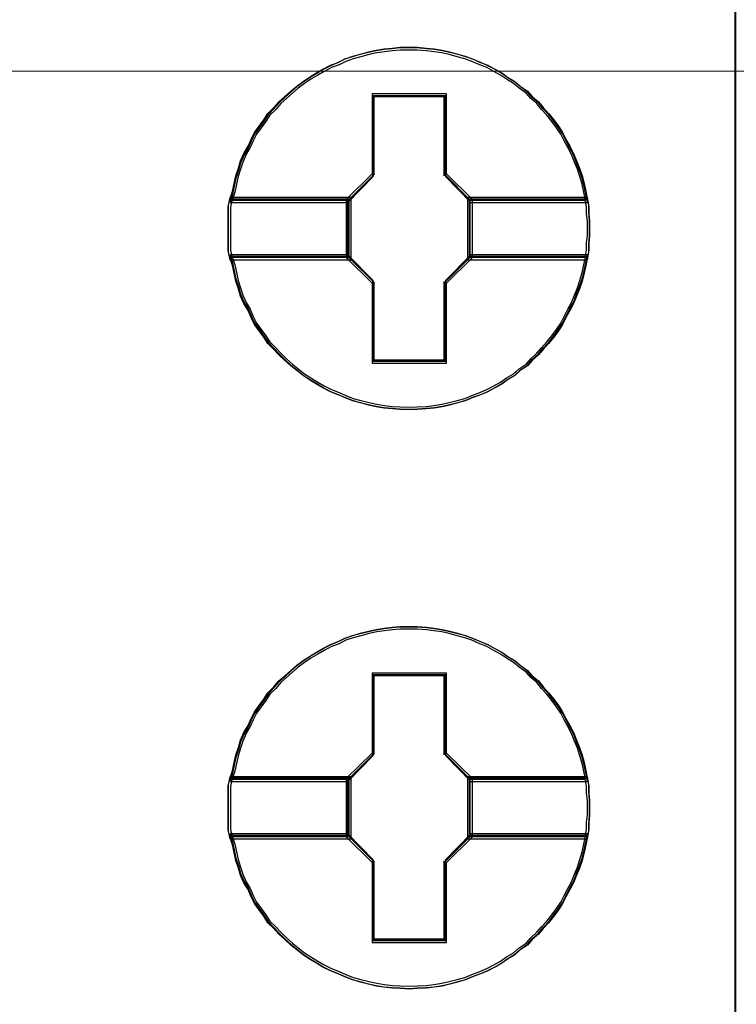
# Model space of a CAD drawing. Header units: millimetres. Extents: x 262469 to 275208, y -32539 to 9411.
# Tile 79 of 256: x 270087.6 to 270090.85, y -22439.06 to -22434.59. Entities that reach past the tile are written whole.
import ezdxf

# ---------------------------------------------------------------- set-up
doc = ezdxf.new("R2010")
doc.units = ezdxf.units.MM
doc.header["$LTSCALE"] = 100
doc.layers.get('0').update_dxf_attribs({"color": 8})
doc.layers.add('$ mp_ele', color=1, linetype='Continuous', lineweight=35)
doc.layers.add('45', color=8, linetype='Continuous')

# ---------------------------------------------------------------- blocks, each defined once
blk = doc.blocks.new('*U2089')
at = {"layer": '45', "color": 7}
for points in [[(104.994642, -85.989428), (123.00995, -85.989428), (123.00995, -85.989428), (123.00995, -169.001417), (123.00995, -169.001417), (104.994642, -169.001417), (104.994642, -169.001417), (104.994642, -85.989428), (104.994642, -85.989428)], [(120.967486, -155.10609), (120.967486, -155.212741), (120.955654, -155.313466), (120.955654, -155.414191), (120.937904, -155.514916), (120.914239, -155.627491), (120.890573, -155.734141), (120.860991, -155.846716), (120.825492, -155.953366), (120.784077, -156.054091), (120.742663, -156.160741), (120.689415, -156.255542), (120.636167, -156.356267), (120.588836, -156.451067), (120.529671, -156.539942), (120.464591, -156.628817), (120.393594, -156.717692), (120.31668, -156.800642), (120.2516, -156.877667), (120.162854, -156.954692), (120.097773, -157.031717), (119.997194, -157.096892), (119.92028, -157.167992), (119.819701, -157.227242), (119.736871, -157.286492), (119.642209, -157.339818), (119.54163, -157.393143), (119.44105, -157.434618), (119.328639, -157.476093), (119.228059, -157.517568), (119.121564, -157.547193), (119.009152, -157.576818), (118.902656, -157.600518), (118.790244, -157.618293), (118.683749, -157.630143), (118.553588, -157.636068), (118.447092, -157.641993), (118.311015, -157.636068), (118.204519, -157.630143), (118.092107, -157.618293), (117.979695, -157.600518), (117.8732, -157.576818), (117.754871, -157.547193), (117.648376, -157.517568), (117.54188, -157.476093), (117.447217, -157.434618), (117.340722, -157.393143), (117.234226, -157.339818), (117.14548, -157.286492), (117.044901, -157.227242), (116.956155, -157.167992), (116.867408, -157.096892), (116.784579, -157.031717), (116.701749, -156.954692), (116.618919, -156.877667), (116.547922, -156.800642), (116.465092, -156.717692), (116.405928, -156.628817), (116.340847, -156.539942), (116.275767, -156.451067), (116.228435, -156.356267), (116.18702, -156.255542), (116.127856, -156.160741), (116.080525, -156.054091), (116.050943, -155.953366), (116.015444, -155.846716), (115.991779, -155.734141), (115.968113, -155.627491), (115.932614, -155.514916), (115.908949, -155.414191), (115.908949, -155.313466), (115.908949, -155.212741), (115.908949, -155.10609), (115.908949, -155.005365), (115.908949, -154.90464), (115.908949, -154.803915), (115.932614, -154.70319), (115.968113, -154.590615), (115.991779, -154.47804), (116.015444, -154.37139), (116.050943, -154.26474), (116.080525, -154.164015), (116.127856, -154.057364), (116.18702, -153.956639), (116.228435, -153.861839), (116.275767, -153.767039), (116.340847, -153.678164), (116.405928, -153.589289), (116.465092, -153.500414), (116.547922, -153.417464), (116.618919, -153.334514), (116.701749, -153.263414), (116.784579, -153.186389), (116.867408, -153.115289), (116.956155, -153.050114), (117.044901, -152.990863), (117.14548, -152.931613), (117.234226, -152.878288), (117.340722, -152.824963), (117.447217, -152.783488), (117.54188, -152.736088), (117.648376, -152.700538), (117.754871, -152.670913), (117.8732, -152.641288), (117.979695, -152.617588), (118.092107, -152.599813), (118.204519, -152.587963), (118.311015, -152.576113), (118.447092, -152.576113), (118.553588, -152.576113), (118.683749, -152.587963), (118.790244, -152.599813), (118.902656, -152.617588), (119.009152, -152.641288), (119.121564, -152.670913), (119.228059, -152.700538), (119.328639, -152.736088), (119.44105, -152.783488), (119.54163, -152.824963), (119.642209, -152.878288), (119.736871, -152.931613), (119.819701, -152.990863), (119.92028, -153.050114), (119.997194, -153.115289), (120.097773, -153.186389), (120.162854, -153.263414), (120.2516, -153.334514), (120.31668, -153.417464), (120.393594, -153.500414), (120.464591, -153.589289), (120.529671, -153.678164), (120.588836, -153.767039), (120.636167, -153.861839), (120.689415, -153.956639), (120.742663, -154.057364), (120.784077, -154.164015), (120.825492, -154.26474), (120.860991, -154.37139), (120.890573, -154.47804), (120.914239, -154.590615), (120.937904, -154.70319), (120.955654, -154.803915), (120.955654, -154.90464), (120.967486, -155.005365), (120.967486, -155.10609)], [(118.448287, -152.576113), (118.312201, -152.576113), (118.205698, -152.5882), (118.093279, -152.600287), (117.980859, -152.618417), (117.874357, -152.64259), (117.75602, -152.672807), (117.649518, -152.703024), (117.543015, -152.739285), (117.448346, -152.787632), (117.341843, -152.829936), (117.235341, -152.884326), (117.146588, -152.938717), (117.046003, -152.999151), (116.95725, -153.059585), (116.868498, -153.126062), (116.785663, -153.198583), (116.702827, -153.277147), (116.619992, -153.349668), (116.54899, -153.434275), (116.466155, -153.518883), (116.406987, -153.609534), (116.341902, -153.700185), (116.276817, -153.790836), (116.229482, -153.88753), (116.188065, -153.984224), (116.128897, -154.086962), (116.081562, -154.195743), (116.051978, -154.298481), (116.016477, -154.407262), (115.99281, -154.516043), (115.969143, -154.630868), (115.933642, -154.745692), (117.584433, -154.745692), (117.939441, -154.383089), (117.939441, -153.24693), (118.951217, -153.24693), (118.951217, -154.383089), (119.306225, -154.745692), (120.939266, -154.745692), (120.915599, -154.630868), (120.891931, -154.516043), (120.862347, -154.407262), (120.826846, -154.298481), (120.785429, -154.195743), (120.744011, -154.086962), (120.69076, -153.984224), (120.637508, -153.88753), (120.590174, -153.790836), (120.531006, -153.700185), (120.465921, -153.609534), (120.394919, -153.518883), (120.318, -153.434275), (120.252916, -153.349668), (120.164163, -153.277147), (120.099078, -153.198583), (119.998493, -153.126062), (119.921574, -153.059585), (119.820988, -152.999151), (119.738153, -152.938717), (119.643484, -152.884326), (119.542898, -152.829936), (119.442312, -152.787632), (119.329893, -152.739285), (119.229307, -152.703024), (119.122804, -152.672807), (119.010385, -152.64259), (118.903882, -152.618417), (118.791463, -152.600287), (118.68496, -152.5882), (118.55479, -152.576113), (118.448287, -152.576113)], [(115.933642, -154.745692), (117.584433, -154.745692), (117.939441, -154.383089), (117.939441, -153.24693), (118.951217, -153.24693), (118.951217, -154.383089), (119.306225, -154.745692), (120.939266, -154.745692), (120.915599, -154.630868), (120.891931, -154.516043), (120.862347, -154.407262), (120.826846, -154.298481), (120.785429, -154.195743), (120.744011, -154.086962), (120.69076, -153.984224), (120.637508, -153.88753), (120.590174, -153.790836), (120.531006, -153.700185), (120.465921, -153.609534), (120.394919, -153.518883), (120.318, -153.434275), (120.252916, -153.349668), (120.164163, -153.277147), (120.099078, -153.198583), (119.998493, -153.126062), (119.921574, -153.059585), (119.820988, -152.999151), (119.738153, -152.938717), (119.643484, -152.884326), (119.542898, -152.829936), (119.442312, -152.787632), (119.329893, -152.739285), (119.229307, -152.703024), (119.122804, -152.672807), (119.010385, -152.64259), (118.903882, -152.618417), (118.791463, -152.600287), (118.68496, -152.5882), (118.55479, -152.576113), (118.448287, -152.576113), (118.312201, -152.576113), (118.205698, -152.5882), (118.093279, -152.600287), (117.980859, -152.618417), (117.874357, -152.64259), (117.75602, -152.672807), (117.649518, -152.703024), (117.543015, -152.739285), (117.448346, -152.787632), (117.341843, -152.829936), (117.235341, -152.884326), (117.146588, -152.938717), (117.046003, -152.999151), (116.95725, -153.059585), (116.868498, -153.126062), (116.785663, -153.198583), (116.702827, -153.277147), (116.619992, -153.349668), (116.54899, -153.434275), (116.466155, -153.518883), (116.406987, -153.609534), (116.341902, -153.700185), (116.276817, -153.790836), (116.229482, -153.88753), (116.188065, -153.984224), (116.128897, -154.086962), (116.081562, -154.195743), (116.051978, -154.298481), (116.016477, -154.407262), (115.99281, -154.516043), (115.969143, -154.630868), (115.933642, -154.745692)], [(118.448137, -152.611391), (118.313777, -152.611391), (118.208625, -152.623085), (118.097632, -152.634778), (117.986638, -152.652319), (117.881487, -152.675706), (117.764652, -152.704941), (117.6595, -152.734175), (117.554348, -152.769256), (117.46088, -152.816031), (117.355728, -152.856959), (117.250577, -152.909581), (117.16295, -152.962203), (117.06364, -153.020671), (116.976014, -153.07914), (116.888388, -153.143455), (116.806603, -153.213618), (116.724818, -153.289627), (116.643034, -153.359789), (116.572933, -153.441645), (116.491148, -153.523501), (116.432731, -153.611204), (116.368471, -153.698907), (116.304212, -153.78661), (116.257478, -153.88016), (116.216585, -153.97371), (116.158168, -154.073107), (116.111434, -154.17835), (116.082225, -154.277747), (116.047174, -154.38299), (116.023807, -154.488234), (116.00044, -154.599324), (115.96539, -154.710415), (117.595241, -154.710415), (117.945746, -154.359603), (117.945746, -153.260393), (118.944687, -153.260393), (118.944687, -154.359603), (119.295192, -154.710415), (120.907518, -154.710415), (120.884151, -154.599324), (120.860784, -154.488234), (120.831575, -154.38299), (120.796524, -154.277747), (120.755632, -154.17835), (120.71474, -154.073107), (120.662164, -153.97371), (120.609588, -153.88016), (120.562854, -153.78661), (120.504436, -153.698907), (120.440177, -153.611204), (120.370076, -153.523501), (120.294133, -153.441645), (120.229874, -153.359789), (120.142247, -153.289627), (120.077988, -153.213618), (119.978678, -153.143455), (119.902735, -153.07914), (119.803425, -153.020671), (119.721641, -152.962203), (119.628173, -152.909581), (119.528863, -152.856959), (119.429553, -152.816031), (119.318559, -152.769256), (119.219249, -152.734175), (119.114098, -152.704941), (119.003104, -152.675706), (118.897953, -152.652319), (118.786959, -152.634778), (118.681808, -152.623085), (118.553289, -152.611391), (118.448137, -152.611391)], [(115.96539, -154.710415), (117.595241, -154.710415), (117.945746, -154.359603), (117.945746, -153.260393), (118.944687, -153.260393), (118.944687, -154.359603), (119.295192, -154.710415), (120.907518, -154.710415), (120.884151, -154.599324), (120.860784, -154.488234), (120.831575, -154.38299), (120.796524, -154.277747), (120.755632, -154.17835), (120.71474, -154.073107), (120.662164, -153.97371), (120.609588, -153.88016), (120.562854, -153.78661), (120.504436, -153.698907), (120.440177, -153.611204), (120.370076, -153.523501), (120.294133, -153.441645), (120.229874, -153.359789), (120.142247, -153.289627), (120.077988, -153.213618), (119.978678, -153.143455), (119.902735, -153.07914), (119.803425, -153.020671), (119.721641, -152.962203), (119.628173, -152.909581), (119.528863, -152.856959), (119.429553, -152.816031), (119.318559, -152.769256), (119.219249, -152.734175), (119.114098, -152.704941), (119.003104, -152.675706), (118.897953, -152.652319), (118.786959, -152.634778), (118.681808, -152.623085), (118.553289, -152.611391), (118.448137, -152.611391), (118.313777, -152.611391), (118.208625, -152.623085), (118.097632, -152.634778), (117.986638, -152.652319), (117.881487, -152.675706), (117.764652, -152.704941), (117.6595, -152.734175), (117.554348, -152.769256), (117.46088, -152.816031), (117.355728, -152.856959), (117.250577, -152.909581), (117.16295, -152.962203), (117.06364, -153.020671), (116.976014, -153.07914), (116.888388, -153.143455), (116.806603, -153.213618), (116.724818, -153.289627), (116.643034, -153.359789), (116.572933, -153.441645), (116.491148, -153.523501), (116.432731, -153.611204), (116.368471, -153.698907), (116.304212, -153.78661), (116.257478, -153.88016), (116.216585, -153.97371), (116.158168, -154.073107), (116.111434, -154.17835), (116.082225, -154.277747), (116.047174, -154.38299), (116.023807, -154.488234), (116.00044, -154.599324), (115.96539, -154.710415)], [(118.962771, -153.225223), (117.924247, -153.225223), (117.924247, -154.344212), (117.559852, -154.701336), (117.559852, -155.51677), (117.924247, -155.873894), (117.924247, -156.992883), (118.962771, -156.992883), (118.962771, -155.873894), (119.327166, -155.51677), (119.327166, -154.701336), (118.962771, -154.344212), (118.962771, -153.225223)], [(117.933775, -153.249917), (118.953243, -153.249917), (117.933775, -153.249917)], [(117.933775, -154.371749), (117.933775, -153.249917), (117.933775, -154.371749)], [(118.932078, -154.371749), (118.932078, -153.249917), (118.932078, -154.371749)], [(117.584545, -154.720998), (117.95494, -154.347054), (117.584545, -154.720998)], [(119.306, -154.720998), (118.932078, -154.347054), (119.306, -154.720998)], [(117.630404, -154.675137), (115.93328, -154.675137), (115.908949, -154.783262), (115.908949, -154.891387), (115.908949, -154.999512), (115.908949, -155.107637), (115.908949, -155.222122), (115.908949, -155.330247), (115.908949, -155.438372), (115.93328, -155.546497), (117.630404, -155.546497), (117.630404, -154.675137)], [(117.630404, -155.546497), (117.630404, -154.675137), (115.93328, -154.675137), (115.908949, -154.783262), (115.908949, -154.891387), (115.908949, -154.999512), (115.908949, -155.107637), (115.908949, -155.222122), (115.908949, -155.330247), (115.908949, -155.438372), (115.93328, -155.546497), (117.630404, -155.546497)], [(117.595128, -154.706887), (115.964081, -154.706887), (115.940697, -154.806695), (115.940697, -154.906502), (115.940697, -155.00631), (115.940697, -155.106117), (115.940697, -155.211796), (115.940697, -155.311604), (115.940697, -155.411411), (115.964081, -155.511219), (117.595128, -155.511219), (117.595128, -154.706887)], [(117.595128, -155.511219), (117.595128, -154.706887), (115.964081, -154.706887), (115.940697, -154.806695), (115.940697, -154.906502), (115.940697, -155.00631), (115.940697, -155.106117), (115.940697, -155.211796), (115.940697, -155.311604), (115.940697, -155.411411), (115.964081, -155.511219), (117.595128, -155.511219)], [(115.954807, -154.699831), (117.605711, -154.699831), (115.954807, -154.699831)], [(117.584545, -154.699831), (117.584545, -155.521802), (117.584545, -154.699831)], [(120.937107, -154.675137), (119.260142, -154.675137), (119.260142, -155.546497), (120.937107, -155.546497), (120.955335, -155.438372), (120.955335, -155.330247), (120.967486, -155.222122), (120.967486, -155.107637), (120.967486, -154.999512), (120.955335, -154.891387), (120.955335, -154.783262), (120.937107, -154.675137)], [(119.260142, -154.675137), (119.260142, -155.546497), (120.937107, -155.546497), (120.955335, -155.438372), (120.955335, -155.330247), (120.967486, -155.222122), (120.967486, -155.107637), (120.967486, -154.999512), (120.955335, -154.891387), (120.955335, -154.783262), (120.937107, -154.675137), (119.260142, -154.675137)], [(119.284835, -154.699831), (120.9181, -154.699831), (119.284835, -154.699831)], [(119.284835, -154.699831), (119.284835, -155.521802), (119.284835, -154.699831)], [(120.906488, -154.706887), (119.29189, -154.706887), (119.29189, -155.511219), (120.906488, -155.511219), (120.924038, -155.411411), (120.924038, -155.311604), (120.935738, -155.211796), (120.935738, -155.106117), (120.935738, -155.00631), (120.924038, -154.906502), (120.924038, -154.806695), (120.906488, -154.706887)], [(119.29189, -154.706887), (119.29189, -155.511219), (120.906488, -155.511219), (120.924038, -155.411411), (120.924038, -155.311604), (120.935738, -155.211796), (120.935738, -155.106117), (120.935738, -155.00631), (120.924038, -154.906502), (120.924038, -154.806695), (120.906488, -154.706887), (119.29189, -154.706887)], [(120.939266, -155.475941), (119.306225, -155.475941), (118.951217, -155.837955), (118.951217, -156.972267), (117.939441, -156.972267), (117.939441, -155.837955), (117.584433, -155.475941), (115.933642, -155.475941), (115.969143, -155.590579), (115.99281, -155.699183), (116.016477, -155.813821), (116.051978, -155.922425), (116.081562, -156.024996), (116.128897, -156.1336), (116.188065, -156.230137), (116.229482, -156.332708), (116.276817, -156.429245), (116.341902, -156.519749), (116.406987, -156.610252), (116.466155, -156.700756), (116.54899, -156.785226), (116.619992, -156.863662), (116.702827, -156.942099), (116.785663, -157.020535), (116.868498, -157.086904), (116.95725, -157.159307), (117.046003, -157.219643), (117.146588, -157.279979), (117.235341, -157.334281), (117.341843, -157.388583), (117.448346, -157.430818), (117.543015, -157.473053), (117.649518, -157.515288), (117.75602, -157.545456), (117.874357, -157.575624), (117.980859, -157.599758), (118.093279, -157.617859), (118.205698, -157.629926), (118.312201, -157.635959), (118.448287, -157.641993), (118.55479, -157.635959), (118.68496, -157.629926), (118.791463, -157.617859), (118.903882, -157.599758), (119.010385, -157.575624), (119.122804, -157.545456), (119.229307, -157.515288), (119.329893, -157.473053), (119.442312, -157.430818), (119.542898, -157.388583), (119.643484, -157.334281), (119.738153, -157.279979), (119.820988, -157.219643), (119.921574, -157.159307), (119.998493, -157.086904), (120.099078, -157.020535), (120.164163, -156.942099), (120.252916, -156.863662), (120.318, -156.785226), (120.394919, -156.700756), (120.465921, -156.610252), (120.531006, -156.519749), (120.590174, -156.429245), (120.637508, -156.332708), (120.69076, -156.230137), (120.744011, -156.1336), (120.785429, -156.024996), (120.826846, -155.922425), (120.862347, -155.813821), (120.891931, -155.699183), (120.915599, -155.590579), (120.939266, -155.475941)], [(117.939441, -156.972267), (117.939441, -155.837955), (117.584433, -155.475941), (115.933642, -155.475941), (115.969143, -155.590579), (115.99281, -155.699183), (116.016477, -155.813821), (116.051978, -155.922425), (116.081562, -156.024996), (116.128897, -156.1336), (116.188065, -156.230137), (116.229482, -156.332708), (116.276817, -156.429245), (116.341902, -156.519749), (116.406987, -156.610252), (116.466155, -156.700756), (116.54899, -156.785226), (116.619992, -156.863662), (116.702827, -156.942099), (116.785663, -157.020535), (116.868498, -157.086904), (116.95725, -157.159307), (117.046003, -157.219643), (117.146588, -157.279979), (117.235341, -157.334281), (117.341843, -157.388583), (117.448346, -157.430818), (117.543015, -157.473053), (117.649518, -157.515288), (117.75602, -157.545456), (117.874357, -157.575624), (117.980859, -157.599758), (118.093279, -157.617859), (118.205698, -157.629926), (118.312201, -157.635959), (118.448287, -157.641993), (118.55479, -157.635959), (118.68496, -157.629926), (118.791463, -157.617859), (118.903882, -157.599758), (119.010385, -157.575624), (119.122804, -157.545456), (119.229307, -157.515288), (119.329893, -157.473053), (119.442312, -157.430818), (119.542898, -157.388583), (119.643484, -157.334281), (119.738153, -157.279979), (119.820988, -157.219643), (119.921574, -157.159307), (119.998493, -157.086904), (120.099078, -157.020535), (120.164163, -156.942099), (120.252916, -156.863662), (120.318, -156.785226), (120.394919, -156.700756), (120.465921, -156.610252), (120.531006, -156.519749), (120.590174, -156.429245), (120.637508, -156.332708), (120.69076, -156.230137), (120.744011, -156.1336), (120.785429, -156.024996), (120.826846, -155.922425), (120.862347, -155.813821), (120.891931, -155.699183), (120.915599, -155.590579), (120.939266, -155.475941), (119.306225, -155.475941), (118.951217, -155.837955), (118.951217, -156.972267), (117.939441, -156.972267)], [(115.954807, -155.500636), (117.605711, -155.500636), (115.954807, -155.500636)], [(120.907518, -155.507691), (119.295192, -155.507691), (118.944687, -155.859093), (118.944687, -156.96015), (117.945746, -156.96015), (117.945746, -155.859093), (117.595241, -155.507691), (115.96539, -155.507691), (116.00044, -155.618968), (116.023807, -155.724389), (116.047174, -155.835666), (116.082225, -155.941086), (116.111434, -156.04065), (116.158168, -156.14607), (116.216585, -156.239777), (116.257478, -156.339341), (116.304212, -156.433048), (116.368471, -156.520898), (116.432731, -156.608749), (116.491148, -156.696599), (116.572933, -156.778593), (116.643034, -156.85473), (116.724818, -156.930867), (116.806603, -157.007004), (116.888388, -157.071427), (116.976014, -157.141708), (117.06364, -157.200275), (117.16295, -157.258841), (117.250577, -157.311552), (117.355728, -157.364262), (117.46088, -157.405259), (117.554348, -157.446256), (117.6595, -157.487252), (117.764652, -157.516536), (117.881487, -157.545819), (117.986638, -157.569246), (118.097632, -157.586816), (118.208625, -157.598529), (118.313777, -157.604386), (118.448137, -157.610243), (118.553289, -157.604386), (118.681808, -157.598529), (118.786959, -157.586816), (118.897953, -157.569246), (119.003104, -157.545819), (119.114098, -157.516536), (119.219249, -157.487252), (119.318559, -157.446256), (119.429553, -157.405259), (119.528863, -157.364262), (119.628173, -157.311552), (119.721641, -157.258841), (119.803425, -157.200275), (119.902735, -157.141708), (119.978678, -157.071427), (120.077988, -157.007004), (120.142247, -156.930867), (120.229874, -156.85473), (120.294133, -156.778593), (120.370076, -156.696599), (120.440177, -156.608749), (120.504436, -156.520898), (120.562854, -156.433048), (120.609588, -156.339341), (120.662164, -156.239777), (120.71474, -156.14607), (120.755632, -156.04065), (120.796524, -155.941086), (120.831575, -155.835666), (120.860784, -155.724389), (120.884151, -155.618968), (120.907518, -155.507691)], [(117.945746, -156.96015), (117.945746, -155.859093), (117.595241, -155.507691), (115.96539, -155.507691), (116.00044, -155.618968), (116.023807, -155.724389), (116.047174, -155.835666), (116.082225, -155.941086), (116.111434, -156.04065), (116.158168, -156.14607), (116.216585, -156.239777), (116.257478, -156.339341), (116.304212, -156.433048), (116.368471, -156.520898), (116.432731, -156.608749), (116.491148, -156.696599), (116.572933, -156.778593), (116.643034, -156.85473), (116.724818, -156.930867), (116.806603, -157.007004), (116.888388, -157.071427), (116.976014, -157.141708), (117.06364, -157.200275), (117.16295, -157.258841), (117.250577, -157.311552), (117.355728, -157.364262), (117.46088, -157.405259), (117.554348, -157.446256), (117.6595, -157.487252), (117.764652, -157.516536), (117.881487, -157.545819), (117.986638, -157.569246), (118.097632, -157.586816), (118.208625, -157.598529), (118.313777, -157.604386), (118.448137, -157.610243), (118.553289, -157.604386), (118.681808, -157.598529), (118.786959, -157.586816), (118.897953, -157.569246), (119.003104, -157.545819), (119.114098, -157.516536), (119.219249, -157.487252), (119.318559, -157.446256), (119.429553, -157.405259), (119.528863, -157.364262), (119.628173, -157.311552), (119.721641, -157.258841), (119.803425, -157.200275), (119.902735, -157.141708), (119.978678, -157.071427), (120.077988, -157.007004), (120.142247, -156.930867), (120.229874, -156.85473), (120.294133, -156.778593), (120.370076, -156.696599), (120.440177, -156.608749), (120.504436, -156.520898), (120.562854, -156.433048), (120.609588, -156.339341), (120.662164, -156.239777), (120.71474, -156.14607), (120.755632, -156.04065), (120.796524, -155.941086), (120.831575, -155.835666), (120.860784, -155.724389), (120.884151, -155.618968), (120.907518, -155.507691), (119.295192, -155.507691), (118.944687, -155.859093), (118.944687, -156.96015), (117.945746, -156.96015)], [(117.584545, -155.500636), (117.95494, -155.871052), (117.584545, -155.500636)], [(119.306, -155.500636), (118.932078, -155.871052), (119.306, -155.500636)], [(119.284835, -155.500636), (120.9181, -155.500636), (119.284835, -155.500636)], [(117.933775, -156.971716), (117.933775, -155.849885), (117.933775, -156.971716)], [(118.932078, -156.971716), (118.932078, -155.849885), (118.932078, -156.971716)], [(117.933775, -156.95055), (118.953243, -156.95055), (117.933775, -156.95055)], [(120.967486, -163.212909), (120.967486, -163.319559), (120.955654, -163.420284), (120.955654, -163.521009), (120.937904, -163.621734), (120.914239, -163.73431), (120.890573, -163.84096), (120.860991, -163.953535), (120.825492, -164.060185), (120.784077, -164.16091), (120.742663, -164.26756), (120.689415, -164.36236), (120.636167, -164.463085), (120.588836, -164.557885), (120.529671, -164.64676), (120.464591, -164.735636), (120.393594, -164.824511), (120.31668, -164.907461), (120.2516, -164.984486), (120.162854, -165.061511), (120.097773, -165.138536), (119.997194, -165.203711), (119.92028, -165.274811), (119.819701, -165.334061), (119.736871, -165.393311), (119.642209, -165.446636), (119.54163, -165.499961), (119.44105, -165.541436), (119.328639, -165.582911), (119.228059, -165.624386), (119.121564, -165.654011), (119.009152, -165.683636), (118.902656, -165.707336), (118.790244, -165.725111), (118.683749, -165.736961), (118.553588, -165.742886), (118.447092, -165.748811), (118.311015, -165.742886), (118.204519, -165.736961), (118.092107, -165.725111), (117.979695, -165.707336), (117.8732, -165.683636), (117.754871, -165.654011), (117.648376, -165.624386), (117.54188, -165.582911), (117.447217, -165.541436), (117.340722, -165.499961), (117.234226, -165.446636), (117.14548, -165.393311), (117.044901, -165.334061), (116.956155, -165.274811), (116.867408, -165.203711), (116.784579, -165.138536), (116.701749, -165.061511), (116.618919, -164.984486), (116.547922, -164.907461), (116.465092, -164.824511), (116.405928, -164.735636), (116.340847, -164.64676), (116.275767, -164.557885), (116.228435, -164.463085), (116.18702, -164.36236), (116.127856, -164.26756), (116.080525, -164.16091), (116.050943, -164.060185), (116.015444, -163.953535), (115.991779, -163.84096), (115.968113, -163.73431), (115.932614, -163.621734), (115.908949, -163.521009), (115.908949, -163.420284), (115.908949, -163.319559), (115.908949, -163.212909), (115.908949, -163.112184), (115.908949, -163.011459), (115.908949, -162.910734), (115.932614, -162.810009), (115.968113, -162.697434), (115.991779, -162.584859), (116.015444, -162.478208), (116.050943, -162.371558), (116.080525, -162.270833), (116.127856, -162.164183), (116.18702, -162.063458), (116.228435, -161.968658), (116.275767, -161.873858), (116.340847, -161.784983), (116.405928, -161.696108), (116.465092, -161.607233), (116.547922, -161.524283), (116.618919, -161.441332), (116.701749, -161.370232), (116.784579, -161.293207), (116.867408, -161.222107), (116.956155, -161.156932), (117.044901, -161.097682), (117.14548, -161.038432), (117.234226, -160.985107), (117.340722, -160.931782), (117.447217, -160.890307), (117.54188, -160.842907), (117.648376, -160.807357), (117.754871, -160.777732), (117.8732, -160.748107), (117.979695, -160.724407), (118.092107, -160.706632), (118.204519, -160.694782), (118.311015, -160.682932), (118.447092, -160.682932), (118.553588, -160.682932), (118.683749, -160.694782), (118.790244, -160.706632), (118.902656, -160.724407), (119.009152, -160.748107), (119.121564, -160.777732), (119.228059, -160.807357), (119.328639, -160.842907), (119.44105, -160.890307), (119.54163, -160.931782), (119.642209, -160.985107), (119.736871, -161.038432), (119.819701, -161.097682), (119.92028, -161.156932), (119.997194, -161.222107), (120.097773, -161.293207), (120.162854, -161.370232), (120.2516, -161.441332), (120.31668, -161.524283), (120.393594, -161.607233), (120.464591, -161.696108), (120.529671, -161.784983), (120.588836, -161.873858), (120.636167, -161.968658), (120.689415, -162.063458), (120.742663, -162.164183), (120.784077, -162.270833), (120.825492, -162.371558), (120.860991, -162.478208), (120.890573, -162.584859), (120.914239, -162.697434), (120.937904, -162.810009), (120.955654, -162.910734), (120.955654, -163.011459), (120.967486, -163.112184), (120.967486, -163.212909)], [(118.448287, -160.682932), (118.312201, -160.682932), (118.205698, -160.694999), (118.093279, -160.707066), (117.980859, -160.725167), (117.874357, -160.749301), (117.75602, -160.779469), (117.649518, -160.809637), (117.543015, -160.845838), (117.448346, -160.894107), (117.341843, -160.936342), (117.235341, -160.990644), (117.146588, -161.044946), (117.046003, -161.105282), (116.95725, -161.165617), (116.868498, -161.231987), (116.785663, -161.304389), (116.702827, -161.382826), (116.619992, -161.455229), (116.54899, -161.539699), (116.466155, -161.624169), (116.406987, -161.714672), (116.341902, -161.805176), (116.276817, -161.895679), (116.229482, -161.992216), (116.188065, -162.088754), (116.128897, -162.191324), (116.081562, -162.299929), (116.051978, -162.402499), (116.016477, -162.511103), (115.99281, -162.619708), (115.969143, -162.734346), (115.933642, -162.848983), (117.584433, -162.848983), (117.939441, -162.486969), (117.939441, -161.352658), (118.951217, -161.352658), (118.951217, -162.486969), (119.306225, -162.848983), (120.939266, -162.848983), (120.915599, -162.734346), (120.891931, -162.619708), (120.862347, -162.511103), (120.826846, -162.402499), (120.785429, -162.299929), (120.744011, -162.191324), (120.69076, -162.088754), (120.637508, -161.992216), (120.590174, -161.895679), (120.531006, -161.805176), (120.465921, -161.714672), (120.394919, -161.624169), (120.318, -161.539699), (120.252916, -161.455229), (120.164163, -161.382826), (120.099078, -161.304389), (119.998493, -161.231987), (119.921574, -161.165617), (119.820988, -161.105282), (119.738153, -161.044946), (119.643484, -160.990644), (119.542898, -160.936342), (119.442312, -160.894107), (119.329893, -160.845838), (119.229307, -160.809637), (119.122804, -160.779469), (119.010385, -160.749301), (118.903882, -160.725167), (118.791463, -160.707066), (118.68496, -160.694999), (118.55479, -160.682932), (118.448287, -160.682932)], [(115.933642, -162.848983), (117.584433, -162.848983), (117.939441, -162.486969), (117.939441, -161.352658), (118.951217, -161.352658), (118.951217, -162.486969), (119.306225, -162.848983), (120.939266, -162.848983), (120.915599, -162.734346), (120.891931, -162.619708), (120.862347, -162.511103), (120.826846, -162.402499), (120.785429, -162.299929), (120.744011, -162.191324), (120.69076, -162.088754), (120.637508, -161.992216), (120.590174, -161.895679), (120.531006, -161.805176), (120.465921, -161.714672), (120.394919, -161.624169), (120.318, -161.539699), (120.252916, -161.455229), (120.164163, -161.382826), (120.099078, -161.304389), (119.998493, -161.231987), (119.921574, -161.165617), (119.820988, -161.105282), (119.738153, -161.044946), (119.643484, -160.990644), (119.542898, -160.936342), (119.442312, -160.894107), (119.329893, -160.845838), (119.229307, -160.809637), (119.122804, -160.779469), (119.010385, -160.749301), (118.903882, -160.725167), (118.791463, -160.707066), (118.68496, -160.694999), (118.55479, -160.682932), (118.448287, -160.682932), (118.312201, -160.682932), (118.205698, -160.694999), (118.093279, -160.707066), (117.980859, -160.725167), (117.874357, -160.749301), (117.75602, -160.779469), (117.649518, -160.809637), (117.543015, -160.845838), (117.448346, -160.894107), (117.341843, -160.936342), (117.235341, -160.990644), (117.146588, -161.044946), (117.046003, -161.105282), (116.95725, -161.165617), (116.868498, -161.231987), (116.785663, -161.304389), (116.702827, -161.382826), (116.619992, -161.455229), (116.54899, -161.539699), (116.466155, -161.624169), (116.406987, -161.714672), (116.341902, -161.805176), (116.276817, -161.895679), (116.229482, -161.992216), (116.188065, -162.088754), (116.128897, -162.191324), (116.081562, -162.299929), (116.051978, -162.402499), (116.016477, -162.511103), (115.99281, -162.619708), (115.969143, -162.734346), (115.933642, -162.848983)], [(118.448137, -160.714682), (118.313777, -160.714682), (118.208625, -160.726395), (118.097632, -160.738108), (117.986638, -160.755679), (117.881487, -160.779105), (117.764652, -160.808389), (117.6595, -160.837672), (117.554348, -160.872812), (117.46088, -160.919666), (117.355728, -160.960663), (117.250577, -161.013373), (117.16295, -161.066083), (117.06364, -161.12465), (116.976014, -161.183217), (116.888388, -161.24764), (116.806603, -161.317921), (116.724818, -161.394058), (116.643034, -161.464338), (116.572933, -161.546332), (116.491148, -161.628325), (116.432731, -161.716176), (116.368471, -161.804026), (116.304212, -161.891876), (116.257478, -161.985583), (116.216585, -162.07929), (116.158168, -162.178854), (116.111434, -162.284275), (116.082225, -162.383838), (116.047174, -162.489259), (116.023807, -162.594679), (116.00044, -162.705956), (115.96539, -162.817233), (117.595241, -162.817233), (117.945746, -162.465832), (117.945746, -161.364774), (118.944687, -161.364774), (118.944687, -162.465832), (119.295192, -162.817233), (120.907518, -162.817233), (120.884151, -162.705956), (120.860784, -162.594679), (120.831575, -162.489259), (120.796524, -162.383838), (120.755632, -162.284275), (120.71474, -162.178854), (120.662164, -162.07929), (120.609588, -161.985583), (120.562854, -161.891876), (120.504436, -161.804026), (120.440177, -161.716176), (120.370076, -161.628325), (120.294133, -161.546332), (120.229874, -161.464338), (120.142247, -161.394058), (120.077988, -161.317921), (119.978678, -161.24764), (119.902735, -161.183217), (119.803425, -161.12465), (119.721641, -161.066083), (119.628173, -161.013373), (119.528863, -160.960663), (119.429553, -160.919666), (119.318559, -160.872812), (119.219249, -160.837672), (119.114098, -160.808389), (119.003104, -160.779105), (118.897953, -160.755679), (118.786959, -160.738108), (118.681808, -160.726395), (118.553289, -160.714682), (118.448137, -160.714682)], [(115.96539, -162.817233), (117.595241, -162.817233), (117.945746, -162.465832), (117.945746, -161.364774), (118.944687, -161.364774), (118.944687, -162.465832), (119.295192, -162.817233), (120.907518, -162.817233), (120.884151, -162.705956), (120.860784, -162.594679), (120.831575, -162.489259), (120.796524, -162.383838), (120.755632, -162.284275), (120.71474, -162.178854), (120.662164, -162.07929), (120.609588, -161.985583), (120.562854, -161.891876), (120.504436, -161.804026), (120.440177, -161.716176), (120.370076, -161.628325), (120.294133, -161.546332), (120.229874, -161.464338), (120.142247, -161.394058), (120.077988, -161.317921), (119.978678, -161.24764), (119.902735, -161.183217), (119.803425, -161.12465), (119.721641, -161.066083), (119.628173, -161.013373), (119.528863, -160.960663), (119.429553, -160.919666), (119.318559, -160.872812), (119.219249, -160.837672), (119.114098, -160.808389), (119.003104, -160.779105), (118.897953, -160.755679), (118.786959, -160.738108), (118.681808, -160.726395), (118.553289, -160.714682), (118.448137, -160.714682), (118.313777, -160.714682), (118.208625, -160.726395), (118.097632, -160.738108), (117.986638, -160.755679), (117.881487, -160.779105), (117.764652, -160.808389), (117.6595, -160.837672), (117.554348, -160.872812), (117.46088, -160.919666), (117.355728, -160.960663), (117.250577, -161.013373), (117.16295, -161.066083), (117.06364, -161.12465), (116.976014, -161.183217), (116.888388, -161.24764), (116.806603, -161.317921), (116.724818, -161.394058), (116.643034, -161.464338), (116.572933, -161.546332), (116.491148, -161.628325), (116.432731, -161.716176), (116.368471, -161.804026), (116.304212, -161.891876), (116.257478, -161.985583), (116.216585, -162.07929), (116.158168, -162.178854), (116.111434, -162.284275), (116.082225, -162.383838), (116.047174, -162.489259), (116.023807, -162.594679), (116.00044, -162.705956), (115.96539, -162.817233)], [(118.962771, -161.332042), (117.924247, -161.332042), (117.924247, -162.451031), (117.559852, -162.808155), (117.559852, -163.623588), (117.924247, -163.980713), (117.924247, -165.099702), (118.962771, -165.099702), (118.962771, -163.980713), (119.327166, -163.623588), (119.327166, -162.808155), (118.962771, -162.451031), (118.962771, -161.332042)], [(118.944842, -161.363792), (117.945703, -161.363792), (117.945703, -162.463921), (117.595128, -162.815026), (117.595128, -163.616717), (117.945703, -163.967822), (117.945703, -165.067952), (118.944842, -165.067952), (118.944842, -163.967822), (119.295417, -163.616717), (119.295417, -162.815026), (118.944842, -162.463921), (118.944842, -161.363792)], [(117.933775, -161.356736), (118.953243, -161.356736), (117.933775, -161.356736)], [(117.933775, -162.47504), (117.933775, -161.356736), (117.933775, -162.47504)], [(118.932078, -162.47504), (118.932078, -161.356736), (118.932078, -162.47504)], [(117.584545, -162.824289), (117.95494, -162.453873), (117.584545, -162.824289)], [(119.306, -162.824289), (118.932078, -162.453873), (119.306, -162.824289)], [(117.630404, -162.781956), (115.93328, -162.781956), (115.908949, -162.889643), (115.908949, -162.99733), (115.908949, -163.105017), (115.908949, -163.212704), (115.908949, -163.326726), (115.908949, -163.434413), (115.908949, -163.5421), (115.93328, -163.649787), (117.630404, -163.649787), (117.630404, -162.781956)], [(117.630404, -163.649787), (117.630404, -162.781956), (115.93328, -162.781956), (115.908949, -162.889643), (115.908949, -162.99733), (115.908949, -163.105017), (115.908949, -163.212704), (115.908949, -163.326726), (115.908949, -163.434413), (115.908949, -163.5421), (115.93328, -163.649787), (117.630404, -163.649787)], [(117.595128, -162.813706), (115.964081, -162.813706), (115.940697, -162.913513), (115.940697, -163.013321), (115.940697, -163.113128), (115.940697, -163.212936), (115.940697, -163.318615), (115.940697, -163.418422), (115.940697, -163.51823), (115.964081, -163.618038), (117.595128, -163.618038), (117.595128, -162.813706)], [(117.595128, -163.618038), (117.595128, -162.813706), (115.964081, -162.813706), (115.940697, -162.913513), (115.940697, -163.013321), (115.940697, -163.113128), (115.940697, -163.212936), (115.940697, -163.318615), (115.940697, -163.418422), (115.940697, -163.51823), (115.964081, -163.618038), (117.595128, -163.618038)], [(115.954807, -162.803122), (117.605711, -162.803122), (115.954807, -162.803122)], [(117.584545, -162.803122), (117.584545, -163.625093), (117.584545, -162.803122)], [(120.937107, -162.781956), (119.260142, -162.781956), (119.260142, -163.649787), (120.937107, -163.649787), (120.955335, -163.5421), (120.955335, -163.434413), (120.967486, -163.326726), (120.967486, -163.212704), (120.967486, -163.105017), (120.955335, -162.99733), (120.955335, -162.889643), (120.937107, -162.781956)], [(119.260142, -162.781956), (119.260142, -163.649787), (120.937107, -163.649787), (120.955335, -163.5421), (120.955335, -163.434413), (120.967486, -163.326726), (120.967486, -163.212704), (120.967486, -163.105017), (120.955335, -162.99733), (120.955335, -162.889643), (120.937107, -162.781956), (119.260142, -162.781956)], [(119.284835, -162.803122), (120.9181, -162.803122), (119.284835, -162.803122)], [(119.284835, -162.803122), (119.284835, -163.625093), (119.284835, -162.803122)], [(120.906488, -162.813706), (119.29189, -162.813706), (119.29189, -163.618038), (120.906488, -163.618038), (120.924038, -163.51823), (120.924038, -163.418422), (120.935738, -163.318615), (120.935738, -163.212936), (120.935738, -163.113128), (120.924038, -163.013321), (120.924038, -162.913513), (120.906488, -162.813706)], [(119.29189, -162.813706), (119.29189, -163.618038), (120.906488, -163.618038), (120.924038, -163.51823), (120.924038, -163.418422), (120.935738, -163.318615), (120.935738, -163.212936), (120.935738, -163.113128), (120.924038, -163.013321), (120.924038, -162.913513), (120.906488, -162.813706), (119.29189, -162.813706)], [(120.939266, -163.58276), (119.306225, -163.58276), (118.951217, -163.944774), (118.951217, -165.079085), (117.939441, -165.079085), (117.939441, -163.944774), (117.584433, -163.58276), (115.933642, -163.58276), (115.969143, -163.697398), (115.99281, -163.806002), (116.016477, -163.92064), (116.051978, -164.029244), (116.081562, -164.131815), (116.128897, -164.240419), (116.188065, -164.336956), (116.229482, -164.439527), (116.276817, -164.536064), (116.341902, -164.626567), (116.406987, -164.717071), (116.466155, -164.807575), (116.54899, -164.892045), (116.619992, -164.970481), (116.702827, -165.048917), (116.785663, -165.127354), (116.868498, -165.193723), (116.95725, -165.266126), (117.046003, -165.326462), (117.146588, -165.386797), (117.235341, -165.441099), (117.341843, -165.495402), (117.448346, -165.537637), (117.543015, -165.579872), (117.649518, -165.622107), (117.75602, -165.652274), (117.874357, -165.682442), (117.980859, -165.706576), (118.093279, -165.724677), (118.205698, -165.736744), (118.312201, -165.742778), (118.448287, -165.748811), (118.55479, -165.742778), (118.68496, -165.736744), (118.791463, -165.724677), (118.903882, -165.706576), (119.010385, -165.682442), (119.122804, -165.652274), (119.229307, -165.622107), (119.329893, -165.579872), (119.442312, -165.537637), (119.542898, -165.495402), (119.643484, -165.441099), (119.738153, -165.386797), (119.820988, -165.326462), (119.921574, -165.266126), (119.998493, -165.193723), (120.099078, -165.127354), (120.164163, -165.048917), (120.252916, -164.970481), (120.318, -164.892045), (120.394919, -164.807575), (120.465921, -164.717071), (120.531006, -164.626567), (120.590174, -164.536064), (120.637508, -164.439527), (120.69076, -164.336956), (120.744011, -164.240419), (120.785429, -164.131815), (120.826846, -164.029244), (120.862347, -163.92064), (120.891931, -163.806002), (120.915599, -163.697398), (120.939266, -163.58276)], [(117.939441, -165.079085), (117.939441, -163.944774), (117.584433, -163.58276), (115.933642, -163.58276), (115.969143, -163.697398), (115.99281, -163.806002), (116.016477, -163.92064), (116.051978, -164.029244), (116.081562, -164.131815), (116.128897, -164.240419), (116.188065, -164.336956), (116.229482, -164.439527), (116.276817, -164.536064), (116.341902, -164.626567), (116.406987, -164.717071), (116.466155, -164.807575), (116.54899, -164.892045), (116.619992, -164.970481), (116.702827, -165.048917), (116.785663, -165.127354), (116.868498, -165.193723), (116.95725, -165.266126), (117.046003, -165.326462), (117.146588, -165.386797), (117.235341, -165.441099), (117.341843, -165.495402), (117.448346, -165.537637), (117.543015, -165.579872), (117.649518, -165.622107), (117.75602, -165.652274), (117.874357, -165.682442), (117.980859, -165.706576), (118.093279, -165.724677), (118.205698, -165.736744), (118.312201, -165.742778), (118.448287, -165.748811), (118.55479, -165.742778), (118.68496, -165.736744), (118.791463, -165.724677), (118.903882, -165.706576), (119.010385, -165.682442), (119.122804, -165.652274), (119.229307, -165.622107), (119.329893, -165.579872), (119.442312, -165.537637), (119.542898, -165.495402), (119.643484, -165.441099), (119.738153, -165.386797), (119.820988, -165.326462), (119.921574, -165.266126), (119.998493, -165.193723), (120.099078, -165.127354), (120.164163, -165.048917), (120.252916, -164.970481), (120.318, -164.892045), (120.394919, -164.807575), (120.465921, -164.717071), (120.531006, -164.626567), (120.590174, -164.536064), (120.637508, -164.439527), (120.69076, -164.336956), (120.744011, -164.240419), (120.785429, -164.131815), (120.826846, -164.029244), (120.862347, -163.92064), (120.891931, -163.806002), (120.915599, -163.697398), (120.939266, -163.58276), (119.306225, -163.58276), (118.951217, -163.944774), (118.951217, -165.079085), (117.939441, -165.079085)], [(115.954807, -163.603926), (117.605711, -163.603926), (115.954807, -163.603926)], [(120.907518, -163.61451), (119.295192, -163.61451), (118.944687, -163.965322), (118.944687, -165.064532), (117.945746, -165.064532), (117.945746, -163.965322), (117.595241, -163.61451), (115.96539, -163.61451), (116.00044, -163.7256), (116.023807, -163.830844), (116.047174, -163.941934), (116.082225, -164.047178), (116.111434, -164.146574), (116.158168, -164.251818), (116.216585, -164.345368), (116.257478, -164.444764), (116.304212, -164.538314), (116.368471, -164.626017), (116.432731, -164.71372), (116.491148, -164.801423), (116.572933, -164.883279), (116.643034, -164.959288), (116.724818, -165.035298), (116.806603, -165.111307), (116.888388, -165.175622), (116.976014, -165.245785), (117.06364, -165.304253), (117.16295, -165.362722), (117.250577, -165.415344), (117.355728, -165.467965), (117.46088, -165.508894), (117.554348, -165.549822), (117.6595, -165.59075), (117.764652, -165.619984), (117.881487, -165.649218), (117.986638, -165.672606), (118.097632, -165.690146), (118.208625, -165.70184), (118.313777, -165.707687), (118.448137, -165.713534), (118.553289, -165.707687), (118.681808, -165.70184), (118.786959, -165.690146), (118.897953, -165.672606), (119.003104, -165.649218), (119.114098, -165.619984), (119.219249, -165.59075), (119.318559, -165.549822), (119.429553, -165.508894), (119.528863, -165.467965), (119.628173, -165.415344), (119.721641, -165.362722), (119.803425, -165.304253), (119.902735, -165.245785), (119.978678, -165.175622), (120.077988, -165.111307), (120.142247, -165.035298), (120.229874, -164.959288), (120.294133, -164.883279), (120.370076, -164.801423), (120.440177, -164.71372), (120.504436, -164.626017), (120.562854, -164.538314), (120.609588, -164.444764), (120.662164, -164.345368), (120.71474, -164.251818), (120.755632, -164.146574), (120.796524, -164.047178), (120.831575, -163.941934), (120.860784, -163.830844), (120.884151, -163.7256), (120.907518, -163.61451)], [(117.945746, -165.064532), (117.945746, -163.965322), (117.595241, -163.61451), (115.96539, -163.61451), (116.00044, -163.7256), (116.023807, -163.830844), (116.047174, -163.941934), (116.082225, -164.047178), (116.111434, -164.146574), (116.158168, -164.251818), (116.216585, -164.345368), (116.257478, -164.444764), (116.304212, -164.538314), (116.368471, -164.626017), (116.432731, -164.71372), (116.491148, -164.801423), (116.572933, -164.883279), (116.643034, -164.959288), (116.724818, -165.035298), (116.806603, -165.111307), (116.888388, -165.175622), (116.976014, -165.245785), (117.06364, -165.304253), (117.16295, -165.362722), (117.250577, -165.415344), (117.355728, -165.467965), (117.46088, -165.508894), (117.554348, -165.549822), (117.6595, -165.59075), (117.764652, -165.619984), (117.881487, -165.649218), (117.986638, -165.672606), (118.097632, -165.690146), (118.208625, -165.70184), (118.313777, -165.707687), (118.448137, -165.713534), (118.553289, -165.707687), (118.681808, -165.70184), (118.786959, -165.690146), (118.897953, -165.672606), (119.003104, -165.649218), (119.114098, -165.619984), (119.219249, -165.59075), (119.318559, -165.549822), (119.429553, -165.508894), (119.528863, -165.467965), (119.628173, -165.415344), (119.721641, -165.362722), (119.803425, -165.304253), (119.902735, -165.245785), (119.978678, -165.175622), (120.077988, -165.111307), (120.142247, -165.035298), (120.229874, -164.959288), (120.294133, -164.883279), (120.370076, -164.801423), (120.440177, -164.71372), (120.504436, -164.626017), (120.562854, -164.538314), (120.609588, -164.444764), (120.662164, -164.345368), (120.71474, -164.251818), (120.755632, -164.146574), (120.796524, -164.047178), (120.831575, -163.941934), (120.860784, -163.830844), (120.884151, -163.7256), (120.907518, -163.61451), (119.295192, -163.61451), (118.944687, -163.965322), (118.944687, -165.064532), (117.945746, -165.064532)], [(117.584545, -163.603926), (117.95494, -163.97787), (117.584545, -163.603926)], [(119.306, -163.603926), (118.932078, -163.97787), (119.306, -163.603926)], [(119.284835, -163.603926), (120.9181, -163.603926), (119.284835, -163.603926)], [(117.933775, -165.075007), (117.933775, -163.956704), (117.933775, -165.075007)], [(118.932078, -165.075007), (118.932078, -163.956704), (118.932078, -165.075007)], [(117.933775, -165.053841), (118.953243, -165.053841), (117.933775, -165.053841)]]:
    blk.add_lwpolyline(points, close=True, dxfattribs=at)
at = {"layer": '45', "color": 251}
blk.add_lwpolyline([(105.001697, -85.996483), (123.002895, -85.996483), (123.002895, -168.994361), (105.001697, -168.994361), (105.001697, -85.996483)], close=True, dxfattribs=at)
at = {"layer": '45', "color": 3}
blk.add_lwpolyline([(118.944842, -153.260501), (117.945703, -153.260501), (117.945703, -154.359583), (117.595128, -154.710353), (117.595128, -155.51128), (117.945703, -155.862051), (117.945703, -156.961133), (118.944842, -156.961133), (118.944842, -155.862051), (119.295417, -155.51128), (119.295417, -154.710353), (118.944842, -154.359583), (118.944842, -153.260501)], close=True, dxfattribs=at)
blk = doc.blocks.new('*U2090')
at = {"layer": '45', "color": 159}
blk.add_lwpolyline([(123.002895, -84.998124), (150.101701, -84.998124), (150.101701, -170.003304), (123.002895, -170.003304), (123.002895, -84.998124)], dxfattribs=at)

msp = doc.modelspace()

# ---------------------------------------------------------------- linework, layer by layer
at = {"layer": '$ mp_ele', "color": 7, "lineweight": 5, "ltscale": 2}
msp.add_lwpolyline([(270061.3967, -22434.8197), (270165.1132, -22434.8197)], dxfattribs=at)
msp.add_lwpolyline([(270061.3967, -22434.8197), (270165.1132, -22434.8197)], dxfattribs=at)

# ---------------------------------------------------------------- block references
at = {"xscale": 0.3243391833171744, "yscale": 0.3243391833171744, "zscale": 0.3243391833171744}
for name in ['*U2089', '*U2090']:
    msp.add_blockref(name, (270050.9546, -22385.2254), dxfattribs=at)

doc.saveas('drawing.dxf')
